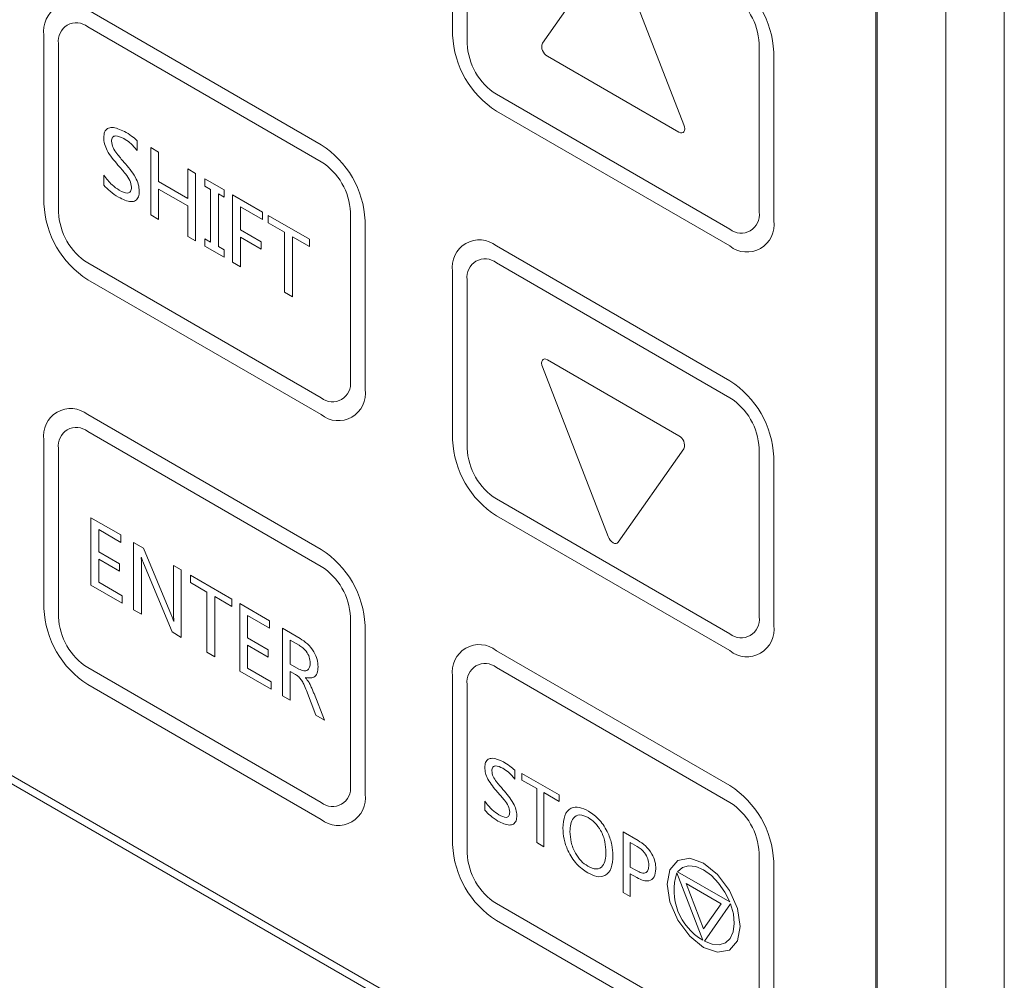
# Model space of a CAD drawing. Header units: millimetres. Extents: x -420 to 420, y -297 to 297.
# Tile 162 of 203: x 211 to 235, y 120 to 144. Entities that reach past the tile are written whole.
import ezdxf

# ---------------------------------------------------------------- set-up
doc = ezdxf.new("R2010")
doc.units = ezdxf.units.MM
doc.header["$MEASUREMENT"] = 0
doc.layers.add('layer 1', color=7, linetype='Continuous')

msp = doc.modelspace()

# ---------------------------------------------------------------- linework, layer by layer
at = {"layer": 'layer 1', "lineweight": 9}
for points in [[(233.7331, 30.4785), (233.7331, 30.4785), (233.7331, 165.2103), (233.7331, 165.2103)], [(235.1473, 164.802), (235.1473, 164.802), (235.1473, 30.8867), (235.1473, 30.8867)], [(232.0361, 115.6451), (232.0361, 115.6451), (232.0361, 161.3724), (232.0361, 161.3724)], [(232.0713, 115.4207), (232.0713, 115.4207), (232.0713, 161.3928), (232.0713, 161.3928)], [(221.7827, 147.2857), (221.7827, 147.2857), (221.7827, 143.203), (221.7827, 143.203)], [(222.1363, 147.0817), (222.1363, 147.0817), (222.1363, 142.9988), (222.1363, 142.9988)], [(225.5493, 145.2747), (225.5493, 145.2747), (223.9573, 143.0092), (223.9573, 143.0092)], [(227.3866, 141.0294), (227.3866, 141.0294), (225.7943, 145.1333), (225.7943, 145.1333)], [(229.561, 142.7954), (229.527, 143.5438), (229.1314, 144.2289), (228.5004, 144.6327)], [(229.2076, 142.9996), (229.1848, 143.4984), (228.921, 143.9552), (228.5004, 144.2243)], [(218.6008, 140.5488), (218.6008, 140.5488), (212.9437, 143.8146), (212.9437, 143.8146)], [(218.6008, 140.1406), (218.6008, 140.1406), (212.9437, 143.4062), (212.9437, 143.4062)], [(211.8831, 143.202), (211.8831, 143.202), (211.8831, 139.1194), (211.8831, 139.1194)], [(221.7827, 143.203), (221.8169, 142.4546), (222.2123, 141.7694), (222.8435, 141.3658)], [(212.2367, 142.998), (212.2367, 142.998), (212.2367, 138.9152), (212.2367, 138.9152)], [(222.1363, 142.9988), (222.1591, 142.5), (222.4227, 142.0432), (222.8435, 141.7742)], [(223.9573, 143.0092), (223.9161, 142.8882), (223.9677, 142.755), (224.0797, 142.6936)], [(229.2076, 138.9168), (229.2076, 138.9168), (229.2076, 142.9996), (229.2076, 142.9996)], [(224.0797, 142.6936), (224.0797, 142.6936), (227.2642, 140.8552), (227.2642, 140.8552)], [(229.561, 138.7127), (229.561, 138.7127), (229.561, 142.7954), (229.561, 142.7954)], [(222.8435, 141.7742), (222.8435, 141.7742), (228.5004, 138.5083), (228.5004, 138.5083)], [(222.8435, 141.3658), (222.8435, 141.3658), (228.5004, 138.1001), (228.5004, 138.1001)], [(214.1423, 140.648), (214.1423, 140.648), (214.1423, 140.409), (214.1423, 140.409)], [(214.4701, 140.4838), (214.4701, 140.4838), (214.6597, 140.3742), (214.6597, 140.3742)], [(214.4701, 138.8506), (214.4701, 138.8506), (214.4701, 140.4838), (214.4701, 140.4838)], [(219.6614, 138.7117), (219.6274, 139.4602), (219.2318, 140.1452), (218.6008, 140.5488)], [(214.6597, 140.3742), (214.6597, 140.3742), (214.6597, 139.6572), (214.6597, 139.6572)], [(219.3078, 138.9158), (219.2852, 139.4148), (219.0214, 139.8716), (218.6008, 140.1406)], [(213.3317, 139.5726), (213.3317, 139.5726), (213.3317, 139.8116), (213.3317, 139.8116)], [(215.367, 139.249), (215.367, 139.249), (215.367, 139.966), (215.367, 139.966)], [(215.367, 139.966), (215.367, 139.966), (215.5566, 139.8566), (215.5566, 139.8566)], [(215.5566, 139.8566), (215.5566, 139.8566), (215.5566, 138.2233), (215.5566, 138.2233)], [(214.6597, 139.6572), (214.6597, 139.6572), (215.367, 139.249), (215.367, 139.249)], [(215.7808, 139.5478), (215.7808, 139.5478), (215.7808, 139.7272), (215.7808, 139.7272)], [(215.7808, 139.7272), (215.7808, 139.7272), (216.2466, 139.4582), (216.2466, 139.4582)], [(215.9188, 139.4682), (215.9188, 139.4682), (215.7808, 139.5478), (215.7808, 139.5478)], [(214.6597, 139.478), (214.6597, 139.478), (214.6597, 138.7411), (214.6597, 138.7411)], [(215.367, 139.0698), (215.367, 139.0698), (214.6597, 139.478), (214.6597, 139.478)], [(215.9188, 138.1935), (215.9188, 138.1935), (215.9188, 139.4682), (215.9188, 139.4682)], [(216.1086, 139.3586), (216.1086, 139.3586), (216.1086, 138.0839), (216.1086, 138.0839)], [(216.2466, 139.279), (216.2466, 139.279), (216.1086, 139.3586), (216.1086, 139.3586)], [(216.2466, 139.4582), (216.2466, 139.4582), (216.2466, 139.279), (216.2466, 139.279)], [(216.4536, 137.7057), (216.4536, 137.7057), (216.4536, 139.3388), (216.4536, 139.3388)], [(216.4536, 139.3388), (216.4536, 139.3388), (217.1778, 138.9206), (217.1778, 138.9206)], [(211.8831, 139.1194), (211.9171, 138.3709), (212.3127, 137.6857), (212.9437, 137.2821)], [(215.367, 138.3329), (215.367, 138.3329), (215.367, 139.0698), (215.367, 139.0698)], [(212.2367, 138.9152), (212.2593, 138.4163), (212.5231, 137.9595), (212.9437, 137.6903)], [(214.6597, 138.7411), (214.6597, 138.7411), (214.4701, 138.8506), (214.4701, 138.8506)], [(216.6432, 139.05), (216.6432, 139.05), (216.6432, 138.4923), (216.6432, 138.4923)], [(217.1778, 138.7413), (217.1778, 138.7413), (216.6432, 139.05), (216.6432, 139.05)], [(217.1778, 138.9206), (217.1778, 138.9206), (217.1778, 138.7413), (217.1778, 138.7413)], [(217.3158, 138.6617), (217.3158, 138.6617), (217.3158, 138.841), (217.3158, 138.841)], [(217.3158, 138.841), (217.3158, 138.841), (218.3162, 138.2635), (218.3162, 138.2635)], [(219.3078, 134.8331), (219.3078, 134.8331), (219.3078, 138.9158), (219.3078, 138.9158)], [(217.7126, 138.4327), (217.7126, 138.4327), (217.3158, 138.6617), (217.3158, 138.6617)], [(219.6614, 134.6289), (219.6614, 134.6289), (219.6614, 138.7117), (219.6614, 138.7117)], [(216.6432, 138.4923), (216.6432, 138.4923), (217.1434, 138.2035), (217.1434, 138.2035)], [(217.7126, 136.9789), (217.7126, 136.9789), (217.7126, 138.4327), (217.7126, 138.4327)], [(215.5566, 138.2233), (215.5566, 138.2233), (215.367, 138.3329), (215.367, 138.3329)], [(215.7808, 138.2731), (215.7808, 138.2731), (215.9188, 138.1935), (215.9188, 138.1935)], [(215.7808, 138.0939), (215.7808, 138.0939), (215.7808, 138.2731), (215.7808, 138.2731)], [(216.6432, 138.3131), (216.6432, 138.3131), (216.6432, 137.5961), (216.6432, 137.5961)], [(217.1434, 138.0243), (217.1434, 138.0243), (216.6432, 138.3131), (216.6432, 138.3131)], [(217.1434, 138.2035), (217.1434, 138.2035), (217.1434, 138.0243), (217.1434, 138.0243)], [(217.9022, 138.3231), (217.9022, 138.3231), (217.9022, 136.8693), (217.9022, 136.8693)], [(218.3162, 138.0843), (218.3162, 138.0843), (217.9022, 138.3231), (217.9022, 138.3231)], [(218.3162, 138.2635), (218.3162, 138.2635), (218.3162, 138.0843), (218.3162, 138.0843)], [(228.5004, 134.8339), (228.5004, 134.8339), (222.8435, 138.0995), (222.8435, 138.0995)], [(216.2466, 137.8251), (216.2466, 137.8251), (215.7808, 138.0939), (215.7808, 138.0939)], [(216.1086, 138.0839), (216.1086, 138.0839), (216.2466, 138.0043), (216.2466, 138.0043)], [(216.2466, 138.0043), (216.2466, 138.0043), (216.2466, 137.8251), (216.2466, 137.8251)], [(212.9437, 137.6903), (212.9437, 137.6903), (218.6008, 134.4247), (218.6008, 134.4247)], [(216.6432, 137.5961), (216.6432, 137.5961), (216.4536, 137.7057), (216.4536, 137.7057)], [(228.5004, 134.4257), (228.5004, 134.4257), (222.8435, 137.6913), (222.8435, 137.6913)], [(221.7827, 137.4871), (221.7827, 137.4871), (221.7827, 133.4042), (221.7827, 133.4042)], [(212.9437, 137.2821), (212.9437, 137.2821), (218.6008, 134.0165), (218.6008, 134.0165)], [(222.1363, 137.2829), (222.1363, 137.2829), (222.1363, 133.2002), (222.1363, 133.2002)], [(217.9022, 136.8693), (217.9022, 136.8693), (217.7126, 136.9789), (217.7126, 136.9789)], [(191.7301, 136.4635), (191.7301, 136.4635), (229.9146, 114.4201), (229.9146, 114.4201)], [(191.5533, 136.3615), (191.5533, 136.3615), (229.95, 114.1957), (229.95, 114.1957)], [(227.2642, 133.5063), (227.2642, 133.5063), (224.0797, 135.3445), (224.0797, 135.3445)], [(223.9573, 135.1703), (223.9573, 135.1703), (225.5493, 131.0666), (225.5493, 131.0666)], [(229.561, 132.9968), (229.527, 133.7451), (229.1314, 134.4303), (228.5004, 134.8339)], [(229.2076, 133.2008), (229.1848, 133.6999), (228.921, 134.1565), (228.5004, 134.4257)], [(218.6008, 130.7502), (218.6008, 130.7502), (212.9437, 134.0159), (212.9437, 134.0159)], [(218.6008, 130.342), (218.6008, 130.342), (212.9437, 133.6077), (212.9437, 133.6077)], [(211.8831, 133.4034), (211.8831, 133.4034), (211.8831, 129.3206), (211.8831, 129.3206)], [(221.7827, 133.4042), (221.8169, 132.656), (222.2123, 131.9708), (222.8435, 131.5672)], [(227.3866, 133.1904), (227.4278, 133.3114), (227.3762, 133.4446), (227.2642, 133.5063)], [(212.2367, 133.1992), (212.2367, 133.1992), (212.2367, 129.1166), (212.2367, 129.1166)], [(222.1363, 133.2002), (222.1591, 132.7012), (222.4227, 132.2446), (222.8435, 131.9754)], [(225.7943, 130.9252), (225.7943, 130.9252), (227.3866, 133.1904), (227.3866, 133.1904)], [(229.2076, 129.1182), (229.2076, 129.1182), (229.2076, 133.2008), (229.2076, 133.2008)], [(229.561, 128.914), (229.561, 128.914), (229.561, 132.9968), (229.561, 132.9968)], [(222.8435, 131.9754), (222.8435, 131.9754), (228.5004, 128.7098), (228.5004, 128.7098)], [(213.0213, 131.5214), (213.0213, 131.5214), (213.7457, 131.1032), (213.7457, 131.1032)], [(213.0213, 129.8884), (213.0213, 129.8884), (213.0213, 131.5214), (213.0213, 131.5214)], [(222.8435, 131.5672), (222.8435, 131.5672), (228.5004, 128.3016), (228.5004, 128.3016)], [(213.2111, 131.2326), (213.2111, 131.2326), (213.2111, 130.695), (213.2111, 130.695)], [(213.7457, 130.924), (213.7457, 130.924), (213.2111, 131.2326), (213.2111, 131.2326)], [(213.7457, 131.1032), (213.7457, 131.1032), (213.7457, 130.924), (213.7457, 130.924)], [(214.0561, 130.924), (214.0561, 130.924), (214.2975, 130.7846), (214.2975, 130.7846)], [(214.0561, 129.291), (214.0561, 129.291), (214.0561, 130.924), (214.0561, 130.924)], [(214.2975, 130.7846), (214.2975, 130.7846), (214.9705, 129.1542), (214.9705, 129.1542)], [(219.6614, 128.913), (219.6274, 129.6614), (219.2318, 130.3466), (218.6008, 130.7502)], [(213.2111, 130.695), (213.2111, 130.695), (213.7113, 130.4062), (213.7113, 130.4062)], [(213.2111, 130.5156), (213.2111, 130.5156), (213.2111, 129.958), (213.2111, 129.958)], [(213.7113, 130.227), (213.7113, 130.227), (213.2111, 130.5156), (213.2111, 130.5156)], [(214.2459, 130.5556), (214.2459, 130.5556), (214.2401, 130.5588), (214.2401, 130.5588)], [(213.7113, 130.4062), (213.7113, 130.4062), (213.7113, 130.227), (213.7113, 130.227)], [(214.2459, 130.3272), (214.2459, 130.3272), (214.2459, 129.1814), (214.2459, 129.1814)], [(214.9867, 128.7538), (214.9867, 128.7538), (214.2931, 130.422), (214.2931, 130.422)], [(215.0219, 129.2494), (215.0219, 129.2494), (215.0219, 130.3664), (215.0219, 130.3664)], [(215.0219, 130.3664), (215.0219, 130.3664), (215.2117, 130.257), (215.2117, 130.257)], [(215.2117, 130.257), (215.2117, 130.257), (215.2117, 128.6238), (215.2117, 128.6238)], [(219.3078, 129.1172), (219.2852, 129.616), (219.0214, 130.0728), (218.6008, 130.342)], [(215.436, 129.9484), (215.436, 129.9484), (215.436, 130.1276), (215.436, 130.1276)], [(215.436, 130.1276), (215.436, 130.1276), (216.4362, 129.55), (216.4362, 129.55)], [(191.3059, 129.972), (191.3059, 129.972), (230.1974, 107.5204), (230.1974, 107.5204)], [(191.6595, 129.7678), (191.6595, 129.7678), (230.213, 107.5112), (230.213, 107.5112)], [(213.7803, 129.4502), (213.7803, 129.4502), (213.0213, 129.8884), (213.0213, 129.8884)], [(213.2111, 129.958), (213.2111, 129.958), (213.7803, 129.6294), (213.7803, 129.6294)], [(215.8326, 129.7194), (215.8326, 129.7194), (215.436, 129.9484), (215.436, 129.9484)], [(191.3059, 129.5636), (191.3059, 129.5636), (230.1974, 107.1119), (230.1974, 107.1119)], [(213.7803, 129.6294), (213.7803, 129.6294), (213.7803, 129.4502), (213.7803, 129.4502)], [(215.8326, 128.2654), (215.8326, 128.2654), (215.8326, 129.7194), (215.8326, 129.7194)], [(216.0224, 129.6098), (216.0224, 129.6098), (216.0224, 128.1559), (216.0224, 128.1559)], [(216.4362, 129.3708), (216.4362, 129.3708), (216.0224, 129.6098), (216.0224, 129.6098)], [(216.4362, 129.55), (216.4362, 129.55), (216.4362, 129.3708), (216.4362, 129.3708)], [(211.8831, 129.3206), (211.9171, 128.5722), (212.3127, 127.8871), (212.9437, 127.4835)], [(214.2459, 129.1814), (214.2459, 129.1814), (214.0561, 129.291), (214.0561, 129.291)], [(216.626, 129.4406), (216.626, 129.4406), (217.3504, 129.0224), (217.3504, 129.0224)], [(216.626, 127.8073), (216.626, 127.8073), (216.626, 129.4406), (216.626, 129.4406)], [(212.2367, 129.1166), (212.2593, 128.6176), (212.5231, 128.1607), (212.9437, 127.8917)], [(216.8156, 129.1518), (216.8156, 129.1518), (216.8156, 128.614), (216.8156, 128.614)], [(217.3504, 128.8432), (217.3504, 128.8432), (216.8156, 129.1518), (216.8156, 129.1518)], [(219.3078, 125.0343), (219.3078, 125.0343), (219.3078, 129.1172), (219.3078, 129.1172)], [(215.0273, 129.0092), (215.0273, 129.0092), (215.0311, 129.007), (215.0311, 129.007)], [(217.3504, 129.0224), (217.3504, 129.0224), (217.3504, 128.8432), (217.3504, 128.8432)], [(217.6608, 128.8432), (217.6608, 128.8432), (218.0874, 128.597), (218.0874, 128.597)], [(217.6608, 127.2101), (217.6608, 127.2101), (217.6608, 128.8432), (217.6608, 128.8432)], [(219.6614, 124.8303), (219.6614, 124.8303), (219.6614, 128.913), (219.6614, 128.913)], [(215.2117, 128.6238), (215.2117, 128.6238), (214.9867, 128.7538), (214.9867, 128.7538)], [(216.8156, 128.614), (216.8156, 128.614), (217.3158, 128.3254), (217.3158, 128.3254)], [(216.8156, 128.4348), (216.8156, 128.4348), (216.8156, 127.8771), (216.8156, 127.8771)], [(217.3158, 128.1461), (217.3158, 128.1461), (216.8156, 128.4348), (216.8156, 128.4348)], [(217.3158, 128.3254), (217.3158, 128.3254), (217.3158, 128.1461), (217.3158, 128.1461)], [(217.8504, 128.5544), (217.8504, 128.5544), (217.8504, 127.9767), (217.8504, 127.9767)], [(218.0626, 128.432), (218.0626, 128.432), (217.8504, 128.5544), (217.8504, 128.5544)], [(216.0224, 128.1559), (216.0224, 128.1559), (215.8326, 128.2654), (215.8326, 128.2654)], [(228.5004, 125.0353), (228.5004, 125.0353), (222.8435, 128.301), (222.8435, 128.301)], [(212.9437, 127.8917), (212.9437, 127.8917), (218.6008, 124.6261), (218.6008, 124.6261)], [(216.8156, 127.8771), (216.8156, 127.8771), (217.3848, 127.5485), (217.3848, 127.5485)], [(217.8504, 127.9767), (217.8504, 127.9767), (218.0598, 127.8559), (218.0598, 127.8559)], [(228.5004, 124.6269), (228.5004, 124.6269), (222.8435, 127.8927), (222.8435, 127.8927)], [(217.3848, 127.3693), (217.3848, 127.3693), (216.626, 127.8073), (216.626, 127.8073)], [(217.8504, 127.7975), (217.8504, 127.7975), (217.8504, 127.1005), (217.8504, 127.1005)], [(217.979, 127.7233), (217.979, 127.7233), (217.8504, 127.7975), (217.8504, 127.7975)], [(218.2164, 127.6529), (218.2164, 127.6529), (218.2164, 127.6475), (218.2164, 127.6475)], [(221.7827, 127.6883), (221.7827, 127.6883), (221.7827, 123.6057), (221.7827, 123.6057)], [(212.9437, 127.4835), (212.9437, 127.4835), (218.6008, 124.2177), (218.6008, 124.2177)], [(217.3848, 127.5485), (217.3848, 127.5485), (217.3848, 127.3693), (217.3848, 127.3693)], [(222.1363, 127.4843), (222.1363, 127.4843), (222.1363, 123.4015), (222.1363, 123.4015)], [(217.8504, 127.1005), (217.8504, 127.1005), (217.6608, 127.2101), (217.6608, 127.2101)], [(218.4714, 126.7421), (218.4714, 126.7421), (218.2418, 127.3343), (218.2418, 127.3343)], [(218.4264, 127.2623), (218.4264, 127.2623), (218.6784, 126.6225), (218.6784, 126.6225)], [(218.6784, 126.6225), (218.6784, 126.6225), (218.4714, 126.7421), (218.4714, 126.7421)], [(223.2919, 125.4067), (223.2919, 125.4067), (223.2919, 125.1915), (223.2919, 125.1915)], [(223.4625, 125.1693), (223.4625, 125.1693), (223.4625, 125.3305), (223.4625, 125.3305)], [(223.4625, 125.3305), (223.4625, 125.3305), (224.3629, 124.8109), (224.3629, 124.8109)], [(223.8195, 124.9631), (223.8195, 124.9631), (223.4625, 125.1693), (223.4625, 125.1693)], [(229.561, 123.1981), (229.527, 123.9465), (229.1314, 124.6315), (228.5004, 125.0353)], [(223.8195, 123.6547), (223.8195, 123.6547), (223.8195, 124.9631), (223.8195, 124.9631)], [(223.9903, 124.8645), (223.9903, 124.8645), (223.9903, 123.5561), (223.9903, 123.5561)], [(224.3629, 124.6495), (224.3629, 124.6495), (223.9903, 124.8645), (223.9903, 124.8645)], [(224.3629, 124.8109), (224.3629, 124.8109), (224.3629, 124.6495), (224.3629, 124.6495)], [(222.5623, 124.4387), (222.5623, 124.4387), (222.5623, 124.6539), (222.5623, 124.6539)], [(229.2076, 123.4023), (229.1848, 123.9011), (228.921, 124.3579), (228.5004, 124.6269)], [(225.9152, 123.9147), (225.9152, 123.9147), (226.275, 123.7069), (226.275, 123.7069)], [(225.9152, 122.4448), (225.9152, 122.4448), (225.9152, 123.9147), (225.9152, 123.9147)], [(221.7827, 123.6057), (221.8169, 122.8572), (222.2123, 122.1722), (222.8435, 121.7684)], [(223.9903, 123.5561), (223.9903, 123.5561), (223.8195, 123.6547), (223.8195, 123.6547)], [(226.0858, 123.6549), (226.0858, 123.6549), (226.0858, 123.0633), (226.0858, 123.0633)], [(226.2506, 123.5599), (226.2506, 123.5599), (226.0858, 123.6549), (226.0858, 123.6549)], [(222.1363, 123.4015), (222.1591, 122.9026), (222.4227, 122.4458), (222.8435, 122.1768)], [(229.2076, 119.3194), (229.2076, 119.3194), (229.2076, 123.4023), (229.2076, 123.4023)], [(229.561, 119.1154), (229.561, 119.1154), (229.561, 123.1981), (229.561, 123.1981)], [(226.0858, 123.0633), (226.0858, 123.0633), (226.235, 122.9772), (226.235, 122.9772)], [(226.0858, 122.902), (226.0858, 122.902), (226.0858, 122.3464), (226.0858, 122.3464)], [(226.2484, 122.8082), (226.2484, 122.8082), (226.0858, 122.902), (226.0858, 122.902)], [(227.2116, 122.9222), (227.0134, 122.2972), (227.2768, 121.6182), (227.8446, 121.2904)], [(227.8446, 121.2904), (227.8446, 121.2904), (227.2116, 122.9222), (227.2116, 122.9222)], [(227.2308, 122.9498), (227.2308, 122.9498), (228.4972, 122.2188), (228.4972, 122.2188)], [(227.4372, 122.6674), (227.4372, 122.6674), (227.864, 121.5672), (227.864, 121.5672)], [(228.2908, 122.1746), (228.2908, 122.1746), (227.4372, 122.6674), (227.4372, 122.6674)], [(226.0858, 122.3464), (226.0858, 122.3464), (225.9152, 122.4448), (225.9152, 122.4448)], [(222.8435, 122.1768), (222.8435, 122.1768), (228.5004, 118.911), (228.5004, 118.911)], [(227.864, 121.5672), (227.864, 121.5672), (228.2908, 122.1746), (228.2908, 122.1746)], [(228.5164, 122.169), (228.5164, 122.169), (227.8834, 121.2682), (227.8834, 121.2682)], [(222.8435, 121.7684), (222.8435, 121.7684), (228.5004, 118.5028), (228.5004, 118.5028)]]:
    msp.add_open_spline(points, degree=3, dxfattribs=at)
for points, knots in [([(212.9437, 143.8146), (212.7329, 143.9864), (212.4377, 144.0102), (212.2021, 143.8742), (212.2021, 143.8742), (211.9665, 143.7382), (211.8395, 143.4706), (211.8831, 143.202)], [0, 0, 0, 0, 0.3333333, 0.3333333, 0.3333333, 0.3333333, 1, 1, 1, 1]), ([(212.9437, 143.4062), (212.8031, 143.521), (212.6063, 143.5368), (212.4493, 143.446), (212.4493, 143.446), (212.2923, 143.3554), (212.2075, 143.177), (212.2367, 142.998)], [0, 0, 0, 0, 0.3333333, 0.3333333, 0.3333333, 0.3333333, 1, 1, 1, 1]), ([(213.3317, 140.7226), (213.3357, 140.7712), (213.3397, 140.8196), (213.3547, 140.8578), (213.3547, 140.8578), (213.3695, 140.896), (213.3955, 140.9238), (213.4265, 140.942), (213.4265, 140.942), (213.4577, 140.9602), (213.4941, 140.9686), (213.5329, 140.9686), (213.5329, 140.9686), (213.6237, 140.9682), (213.7279, 140.9202), (213.8319, 140.872)], [0, 0, 0, 0, 0.2, 0.2, 0.2, 0.2, 0.4, 0.4, 0.4, 0.4, 0.6, 0.6, 0.6, 0.6, 1, 1, 1, 1]), ([(227.2642, 140.8552), (227.2642, 140.8552), (227.3008, 140.8396), (227.3008, 140.8396), (227.3008, 140.8396), (227.3008, 140.8396), (227.3348, 140.8362), (227.3348, 140.8362), (227.3348, 140.8362), (227.3348, 140.8362), (227.3642, 140.8454), (227.3642, 140.8454), (227.3642, 140.8454), (227.3642, 140.8454), (227.3866, 140.8662), (227.3866, 140.8662), (227.3866, 140.8662), (227.3866, 140.8662), (227.4008, 140.8974), (227.4008, 140.8974), (227.4008, 140.8974), (227.4008, 140.8974), (227.4056, 140.9368), (227.4056, 140.9368), (227.4056, 140.9368), (227.4056, 140.9368), (227.4008, 140.982), (227.4008, 140.982), (227.4008, 140.982), (227.4008, 140.982), (227.3866, 141.0294), (227.3866, 141.0294)], [0, 0, 0, 0, 0.1111111, 0.1111111, 0.1111111, 0.1111111, 0.2222222, 0.2222222, 0.2222222, 0.2222222, 0.3333333, 0.3333333, 0.3333333, 0.3333333, 0.4444444, 0.4444444, 0.4444444, 0.4444444, 0.5555556, 0.5555556, 0.5555556, 0.5555556, 0.6666667, 0.6666667, 0.6666667, 0.6666667, 0.7777778, 0.7777778, 0.7777778, 0.7777778, 1, 1, 1, 1]), ([(213.6775, 140.0598), (213.5815, 140.17), (213.4857, 140.2804), (213.4163, 140.4116), (213.4163, 140.4116), (213.3893, 140.4632), (213.3661, 140.5178), (213.3527, 140.5702), (213.3527, 140.5702), (213.3393, 140.6226), (213.3355, 140.6726), (213.3317, 140.7226)], [0, 0, 0, 0, 0.25, 0.25, 0.25, 0.25, 0.5, 0.5, 0.5, 0.5, 1, 1, 1, 1]), ([(213.8169, 140.7016), (213.7489, 140.7342), (213.6807, 140.7668), (213.6223, 140.764), (213.6223, 140.764), (213.5929, 140.7626), (213.5659, 140.7522), (213.5477, 140.7302), (213.5477, 140.7302), (213.5385, 140.7192), (213.5317, 140.705), (213.5277, 140.6886), (213.5277, 140.6886), (213.5237, 140.6722), (213.5225, 140.6534), (213.5215, 140.6346)], [0, 0, 0, 0, 0.2, 0.2, 0.2, 0.2, 0.4, 0.4, 0.4, 0.4, 0.6, 0.6, 0.6, 0.6, 1, 1, 1, 1]), ([(213.8319, 140.872), (213.8909, 140.8378), (213.9499, 140.8036), (214.0077, 140.7604), (214.0077, 140.7604), (214.0531, 140.7266), (214.0977, 140.6874), (214.1423, 140.648)], [0, 0, 0, 0, 0.3333333, 0.3333333, 0.3333333, 0.3333333, 1, 1, 1, 1]), ([(213.5215, 140.6346), (213.5285, 140.5824), (213.5353, 140.5302), (213.5569, 140.4802), (213.5569, 140.4802), (213.5787, 140.4296), (213.6153, 140.3812), (213.6517, 140.3352), (213.6517, 140.3352), (213.7089, 140.2626), (213.7655, 140.1962), (213.8219, 140.1298)], [0, 0, 0, 0, 0.25, 0.25, 0.25, 0.25, 0.5, 0.5, 0.5, 0.5, 1, 1, 1, 1]), ([(214.1423, 140.409), (214.0853, 140.477), (214.0281, 140.5452), (213.9669, 140.5974), (213.9669, 140.5974), (213.9185, 140.6386), (213.8677, 140.6702), (213.8169, 140.7016)], [0, 0, 0, 0, 0.3333333, 0.3333333, 0.3333333, 0.3333333, 1, 1, 1, 1]), ([(214.0045, 139.5224), (213.9947, 139.5784), (213.9849, 139.6344), (213.9613, 139.688), (213.9613, 139.688), (213.9373, 139.7422), (213.8991, 139.7938), (213.8607, 139.8426), (213.8607, 139.8426), (213.7999, 139.9198), (213.7387, 139.9898), (213.6775, 140.0598)], [0, 0, 0, 0, 0.25, 0.25, 0.25, 0.25, 0.5, 0.5, 0.5, 0.5, 1, 1, 1, 1]), ([(213.8219, 140.1298), (213.9223, 140.0136), (214.0227, 139.8974), (214.0983, 139.7596), (214.0983, 139.7596), (214.1281, 139.7054), (214.1539, 139.648), (214.1693, 139.5926), (214.1693, 139.5926), (214.1845, 139.5374), (214.1893, 139.4842), (214.1941, 139.431)], [0, 0, 0, 0, 0.25, 0.25, 0.25, 0.25, 0.5, 0.5, 0.5, 0.5, 1, 1, 1, 1]), ([(213.3317, 139.8116), (213.3971, 139.7286), (213.4625, 139.6456), (213.5335, 139.5808), (213.5335, 139.5808), (213.5895, 139.5296), (213.6491, 139.4896), (213.7087, 139.4494)], [0, 0, 0, 0, 0.3333333, 0.3333333, 0.3333333, 0.3333333, 1, 1, 1, 1]), ([(213.6877, 139.2824), (213.6191, 139.3264), (213.5503, 139.3704), (213.4841, 139.4262), (213.4841, 139.4262), (213.4323, 139.4702), (213.3821, 139.5214), (213.3317, 139.5726)], [0, 0, 0, 0, 0.3333333, 0.3333333, 0.3333333, 0.3333333, 1, 1, 1, 1]), ([(214.1941, 139.431), (214.1907, 139.3812), (214.1875, 139.3312), (214.1735, 139.2908), (214.1735, 139.2908), (214.1595, 139.2504), (214.1349, 139.2196), (214.1039, 139.2), (214.1039, 139.2), (214.0727, 139.1806), (214.0351, 139.1726), (213.9951, 139.1738), (213.9951, 139.1738), (213.9013, 139.1766), (213.7945, 139.2294), (213.6877, 139.2824)], [0, 0, 0, 0, 0.2, 0.2, 0.2, 0.2, 0.4, 0.4, 0.4, 0.4, 0.6, 0.6, 0.6, 0.6, 1, 1, 1, 1]), ([(213.7087, 139.4494), (213.7795, 139.4128), (213.8501, 139.376), (213.9095, 139.3794), (213.9095, 139.3794), (213.9245, 139.3802), (213.9387, 139.3838), (213.9511, 139.3904), (213.9511, 139.3904), (213.9637, 139.397), (213.9745, 139.407), (213.9821, 139.42), (213.9821, 139.42), (213.9975, 139.446), (214.0009, 139.4842), (214.0045, 139.5224)], [0, 0, 0, 0, 0.2, 0.2, 0.2, 0.2, 0.4, 0.4, 0.4, 0.4, 0.6, 0.6, 0.6, 0.6, 1, 1, 1, 1]), ([(228.5004, 138.5083), (228.641, 138.3937), (228.8378, 138.3779), (228.9948, 138.4685), (228.9948, 138.4685), (229.1518, 138.5593), (229.2366, 138.7377), (229.2076, 138.9168)], [0, 0, 0, 0, 0.3333333, 0.3333333, 0.3333333, 0.3333333, 1, 1, 1, 1]), ([(228.5004, 138.1001), (228.7112, 137.9281), (229.0064, 137.9043), (229.242, 138.0405), (229.242, 138.0405), (229.4776, 138.1765), (229.6046, 138.4441), (229.561, 138.7127)], [0, 0, 0, 0, 0.3333333, 0.3333333, 0.3333333, 0.3333333, 1, 1, 1, 1]), ([(222.8435, 138.0995), (222.6327, 138.2715), (222.3375, 138.2953), (222.1019, 138.1593), (222.1019, 138.1593), (221.8661, 138.0231), (221.7393, 137.7557), (221.7827, 137.4871)], [0, 0, 0, 0, 0.3333333, 0.3333333, 0.3333333, 0.3333333, 1, 1, 1, 1]), ([(222.8435, 137.6913), (222.7029, 137.8059), (222.5061, 137.8217), (222.3491, 137.7311), (222.3491, 137.7311), (222.1919, 137.6403), (222.1073, 137.4621), (222.1363, 137.2829)], [0, 0, 0, 0, 0.3333333, 0.3333333, 0.3333333, 0.3333333, 1, 1, 1, 1]), ([(224.0797, 135.3445), (224.0797, 135.3445), (224.0431, 135.3601), (224.0431, 135.3601), (224.0431, 135.3601), (224.0431, 135.3601), (224.0089, 135.3635), (224.0089, 135.3635), (224.0089, 135.3635), (224.0089, 135.3635), (223.9797, 135.3545), (223.9797, 135.3545), (223.9797, 135.3545), (223.9797, 135.3545), (223.9573, 135.3335), (223.9573, 135.3335), (223.9573, 135.3335), (223.9573, 135.3335), (223.9431, 135.3023), (223.9431, 135.3023), (223.9431, 135.3023), (223.9431, 135.3023), (223.9383, 135.2629), (223.9383, 135.2629), (223.9383, 135.2629), (223.9383, 135.2629), (223.9431, 135.2179), (223.9431, 135.2179), (223.9431, 135.2179), (223.9431, 135.2179), (223.9573, 135.1703), (223.9573, 135.1703)], [0, 0, 0, 0, 0.1111111, 0.1111111, 0.1111111, 0.1111111, 0.2222222, 0.2222222, 0.2222222, 0.2222222, 0.3333333, 0.3333333, 0.3333333, 0.3333333, 0.4444444, 0.4444444, 0.4444444, 0.4444444, 0.5555556, 0.5555556, 0.5555556, 0.5555556, 0.6666667, 0.6666667, 0.6666667, 0.6666667, 0.7777778, 0.7777778, 0.7777778, 0.7777778, 1, 1, 1, 1]), ([(218.6008, 134.4247), (218.7412, 134.3101), (218.938, 134.2943), (219.0952, 134.3849), (219.0952, 134.3849), (219.2522, 134.4757), (219.3368, 134.6541), (219.3078, 134.8331)], [0, 0, 0, 0, 0.3333333, 0.3333333, 0.3333333, 0.3333333, 1, 1, 1, 1]), ([(218.6008, 134.0165), (218.8116, 133.8445), (219.1068, 133.8207), (219.3424, 133.9569), (219.3424, 133.9569), (219.578, 134.0929), (219.705, 134.3605), (219.6614, 134.6289)], [0, 0, 0, 0, 0.3333333, 0.3333333, 0.3333333, 0.3333333, 1, 1, 1, 1]), ([(212.9437, 134.0159), (212.7329, 134.1879), (212.4377, 134.2117), (212.2021, 134.0755), (212.2021, 134.0755), (211.9665, 133.9395), (211.8395, 133.6719), (211.8831, 133.4034)], [0, 0, 0, 0, 0.3333333, 0.3333333, 0.3333333, 0.3333333, 1, 1, 1, 1]), ([(212.9437, 133.6077), (212.8031, 133.7223), (212.6063, 133.7381), (212.4493, 133.6475), (212.4493, 133.6475), (212.2923, 133.5567), (212.2075, 133.3782), (212.2367, 133.1992)], [0, 0, 0, 0, 0.3333333, 0.3333333, 0.3333333, 0.3333333, 1, 1, 1, 1]), ([(225.5493, 131.0666), (225.5493, 131.0666), (225.5719, 131.0198), (225.5719, 131.0198), (225.5719, 131.0198), (225.5719, 131.0198), (225.6011, 130.9768), (225.6011, 130.9768), (225.6011, 130.9768), (225.6011, 130.9768), (225.6353, 130.9408), (225.6353, 130.9408), (225.6353, 130.9408), (225.6353, 130.9408), (225.6719, 130.9142), (225.6719, 130.9142), (225.6719, 130.9142), (225.6719, 130.9142), (225.7085, 130.8986), (225.7085, 130.8986), (225.7085, 130.8986), (225.7085, 130.8986), (225.7425, 130.8952), (225.7425, 130.8952), (225.7425, 130.8952), (225.7425, 130.8952), (225.7719, 130.9042), (225.7719, 130.9042), (225.7719, 130.9042), (225.7719, 130.9042), (225.7943, 130.9252), (225.7943, 130.9252)], [0, 0, 0, 0, 0.1111111, 0.1111111, 0.1111111, 0.1111111, 0.2222222, 0.2222222, 0.2222222, 0.2222222, 0.3333333, 0.3333333, 0.3333333, 0.3333333, 0.4444444, 0.4444444, 0.4444444, 0.4444444, 0.5555556, 0.5555556, 0.5555556, 0.5555556, 0.6666667, 0.6666667, 0.6666667, 0.6666667, 0.7777778, 0.7777778, 0.7777778, 0.7777778, 1, 1, 1, 1]), ([(214.2401, 130.5588), (214.2423, 130.515), (214.2443, 130.4712), (214.2453, 130.4282), (214.2453, 130.4282), (214.2459, 130.3942), (214.2459, 130.3608), (214.2459, 130.3272)], [0, 0, 0, 0, 0.3333333, 0.3333333, 0.3333333, 0.3333333, 1, 1, 1, 1]), ([(214.2931, 130.422), (214.2831, 130.447), (214.2731, 130.4718), (214.2645, 130.4968), (214.2645, 130.4968), (214.2577, 130.5164), (214.2517, 130.536), (214.2459, 130.5556)], [0, 0, 0, 0, 0.3333333, 0.3333333, 0.3333333, 0.3333333, 1, 1, 1, 1]), ([(214.9705, 129.1542), (214.9817, 129.1272), (214.9931, 129.1002), (215.0035, 129.073), (215.0035, 129.073), (215.0119, 129.0518), (215.0195, 129.0304), (215.0273, 129.0092)], [0, 0, 0, 0, 0.3333333, 0.3333333, 0.3333333, 0.3333333, 1, 1, 1, 1]), ([(215.0311, 129.007), (215.0279, 129.053), (215.0245, 129.0992), (215.0231, 129.1442), (215.0231, 129.1442), (215.0219, 129.1796), (215.0219, 129.2146), (215.0219, 129.2494)], [0, 0, 0, 0, 0.3333333, 0.3333333, 0.3333333, 0.3333333, 1, 1, 1, 1]), ([(228.5004, 128.7098), (228.641, 128.5952), (228.8378, 128.5794), (228.9948, 128.67), (228.9948, 128.67), (229.1518, 128.7608), (229.2366, 128.939), (229.2076, 129.1182)], [0, 0, 0, 0, 0.3333333, 0.3333333, 0.3333333, 0.3333333, 1, 1, 1, 1]), ([(228.5004, 128.3016), (228.7112, 128.1295), (229.0064, 128.1057), (229.242, 128.2417), (229.242, 128.2417), (229.4776, 128.378), (229.6046, 128.6454), (229.561, 128.914)], [0, 0, 0, 0, 0.3333333, 0.3333333, 0.3333333, 0.3333333, 1, 1, 1, 1]), ([(218.0874, 128.597), (218.1484, 128.5578), (218.2092, 128.5186), (218.2676, 128.4654), (218.2676, 128.4654), (218.3254, 128.4124), (218.3806, 128.3454), (218.4242, 128.2708), (218.4242, 128.2708), (218.4584, 128.2121), (218.4854, 128.1487), (218.5008, 128.0883), (218.5008, 128.0883), (218.5162, 128.0277), (218.5196, 127.9703), (218.523, 127.9127)], [0, 0, 0, 0, 0.2, 0.2, 0.2, 0.2, 0.4, 0.4, 0.4, 0.4, 0.6, 0.6, 0.6, 0.6, 1, 1, 1, 1]), ([(218.3334, 128.0043), (218.33, 128.0507), (218.3264, 128.0971), (218.3108, 128.1455), (218.3108, 128.1455), (218.295, 128.1935), (218.2674, 128.2436), (218.235, 128.2856), (218.235, 128.2856), (218.2094, 128.319), (218.181, 128.3474), (218.1518, 128.3708), (218.1518, 128.3708), (218.1224, 128.3944), (218.0926, 128.4132), (218.0626, 128.432)], [0, 0, 0, 0, 0.2, 0.2, 0.2, 0.2, 0.4, 0.4, 0.4, 0.4, 0.6, 0.6, 0.6, 0.6, 1, 1, 1, 1]), ([(222.8435, 128.301), (222.6327, 128.473), (222.3375, 128.4966), (222.1019, 128.3606), (222.1019, 128.3606), (221.8661, 128.2245), (221.7393, 127.9569), (221.7827, 127.6883)], [0, 0, 0, 0, 0.3333333, 0.3333333, 0.3333333, 0.3333333, 1, 1, 1, 1]), ([(218.0598, 127.8559), (218.1, 127.8367), (218.1404, 127.8175), (218.1772, 127.8125), (218.1772, 127.8125), (218.214, 127.8075), (218.2476, 127.8167), (218.2738, 127.8369), (218.2738, 127.8369), (218.2944, 127.8529), (218.3104, 127.8759), (218.3196, 127.9049), (218.3196, 127.9049), (218.3288, 127.9339), (218.3312, 127.9691), (218.3334, 128.0043)], [0, 0, 0, 0, 0.2, 0.2, 0.2, 0.2, 0.4, 0.4, 0.4, 0.4, 0.6, 0.6, 0.6, 0.6, 1, 1, 1, 1]), ([(218.523, 127.9127), (218.5194, 127.8577), (218.5156, 127.8027), (218.4996, 127.7579), (218.4996, 127.7579), (218.4836, 127.7135), (218.4554, 127.6795), (218.4198, 127.6613), (218.4198, 127.6613), (218.3642, 127.6325), (218.2902, 127.6427), (218.2164, 127.6529)], [0, 0, 0, 0, 0.25, 0.25, 0.25, 0.25, 0.5, 0.5, 0.5, 0.5, 1, 1, 1, 1]), ([(222.8435, 127.8927), (222.7029, 128.0073), (222.5061, 128.0231), (222.3491, 127.9323), (222.3491, 127.9323), (222.1919, 127.8417), (222.1073, 127.6633), (222.1363, 127.4843)], [0, 0, 0, 0, 0.3333333, 0.3333333, 0.3333333, 0.3333333, 1, 1, 1, 1]), ([(218.2418, 127.3343), (218.221, 127.3857), (218.2002, 127.4371), (218.176, 127.4879), (218.176, 127.4879), (218.1604, 127.5207), (218.1432, 127.5531), (218.123, 127.5837), (218.123, 127.5837), (218.103, 127.6141), (218.08, 127.6429), (218.0554, 127.6657), (218.0554, 127.6657), (218.031, 127.6887), (218.005, 127.7061), (217.979, 127.7233)], [0, 0, 0, 0, 0.2, 0.2, 0.2, 0.2, 0.4, 0.4, 0.4, 0.4, 0.6, 0.6, 0.6, 0.6, 1, 1, 1, 1]), ([(218.2164, 127.6475), (218.248, 127.6091), (218.2794, 127.5705), (218.3054, 127.5277), (218.3054, 127.5277), (218.3222, 127.4999), (218.3364, 127.4701), (218.3502, 127.4405), (218.3502, 127.4405), (218.364, 127.4109), (218.377, 127.3813), (218.3896, 127.3517), (218.3896, 127.3517), (218.4022, 127.3219), (218.4142, 127.2921), (218.4264, 127.2623)], [0, 0, 0, 0, 0.2, 0.2, 0.2, 0.2, 0.4, 0.4, 0.4, 0.4, 0.6, 0.6, 0.6, 0.6, 1, 1, 1, 1]), ([(222.5623, 125.4739), (222.5659, 125.5175), (222.5695, 125.5611), (222.5829, 125.5955), (222.5829, 125.5955), (222.5963, 125.6297), (222.6197, 125.6549), (222.6477, 125.6711), (222.6477, 125.6711), (222.6757, 125.6875), (222.7083, 125.6953), (222.7433, 125.6951), (222.7433, 125.6951), (222.8251, 125.6947), (222.9187, 125.6515), (223.0125, 125.6083)], [0, 0, 0, 0, 0.2, 0.2, 0.2, 0.2, 0.4, 0.4, 0.4, 0.4, 0.6, 0.6, 0.6, 0.6, 1, 1, 1, 1]), ([(222.8735, 124.8771), (222.7871, 124.9765), (222.7007, 125.0759), (222.6385, 125.1939), (222.6385, 125.1939), (222.6139, 125.2403), (222.5933, 125.2895), (222.5811, 125.3367), (222.5811, 125.3367), (222.5691, 125.3839), (222.5657, 125.4289), (222.5623, 125.4739)], [0, 0, 0, 0, 0.25, 0.25, 0.25, 0.25, 0.5, 0.5, 0.5, 0.5, 1, 1, 1, 1]), ([(222.9989, 125.4549), (222.9377, 125.4841), (222.8765, 125.5135), (222.8237, 125.5109), (222.8237, 125.5109), (222.7973, 125.5097), (222.7731, 125.5005), (222.7567, 125.4807), (222.7567, 125.4807), (222.7485, 125.4707), (222.7423, 125.4581), (222.7387, 125.4433), (222.7387, 125.4433), (222.7351, 125.4285), (222.7341, 125.4115), (222.7331, 125.3945)], [0, 0, 0, 0, 0.2, 0.2, 0.2, 0.2, 0.4, 0.4, 0.4, 0.4, 0.6, 0.6, 0.6, 0.6, 1, 1, 1, 1]), ([(223.0125, 125.6083), (223.0655, 125.5775), (223.1185, 125.5467), (223.1707, 125.5079), (223.1707, 125.5079), (223.2115, 125.4775), (223.2517, 125.4421), (223.2919, 125.4067)], [0, 0, 0, 0, 0.3333333, 0.3333333, 0.3333333, 0.3333333, 1, 1, 1, 1]), ([(222.7331, 125.3945), (222.7393, 125.3475), (222.7455, 125.3005), (222.7649, 125.2555), (222.7649, 125.2555), (222.7845, 125.2099), (222.8175, 125.1665), (222.8501, 125.1251), (222.8501, 125.1251), (222.9019, 125.0599), (222.9527, 125.0001), (223.0035, 124.9403)], [0, 0, 0, 0, 0.25, 0.25, 0.25, 0.25, 0.5, 0.5, 0.5, 0.5, 1, 1, 1, 1]), ([(223.2919, 125.1915), (223.2405, 125.2529), (223.1889, 125.3141), (223.1339, 125.3611), (223.1339, 125.3611), (223.0903, 125.3983), (223.0447, 125.4265), (222.9989, 125.4549)], [0, 0, 0, 0, 0.3333333, 0.3333333, 0.3333333, 0.3333333, 1, 1, 1, 1]), ([(218.6008, 124.6261), (218.7412, 124.5113), (218.938, 124.4955), (219.0952, 124.5863), (219.0952, 124.5863), (219.2522, 124.6769), (219.3368, 124.8553), (219.3078, 125.0343)], [0, 0, 0, 0, 0.3333333, 0.3333333, 0.3333333, 0.3333333, 1, 1, 1, 1]), ([(218.6008, 124.2177), (218.8116, 124.0459), (219.1068, 124.0221), (219.3424, 124.1581), (219.3424, 124.1581), (219.578, 124.2941), (219.705, 124.5617), (219.6614, 124.8303)], [0, 0, 0, 0, 0.3333333, 0.3333333, 0.3333333, 0.3333333, 1, 1, 1, 1]), ([(223.1677, 124.3937), (223.1589, 124.4441), (223.1501, 124.4945), (223.1289, 124.5425), (223.1289, 124.5425), (223.1073, 124.5913), (223.0729, 124.6379), (223.0383, 124.6819), (223.0383, 124.6819), (222.9835, 124.7513), (222.9285, 124.8143), (222.8735, 124.8771)], [0, 0, 0, 0, 0.25, 0.25, 0.25, 0.25, 0.5, 0.5, 0.5, 0.5, 1, 1, 1, 1]), ([(223.0035, 124.9403), (223.0937, 124.8357), (223.1841, 124.7311), (223.2521, 124.6071), (223.2521, 124.6071), (223.2789, 124.5583), (223.3023, 124.5067), (223.3161, 124.4569), (223.3161, 124.4569), (223.3299, 124.4071), (223.3341, 124.3593), (223.3385, 124.3113)], [0, 0, 0, 0, 0.25, 0.25, 0.25, 0.25, 0.5, 0.5, 0.5, 0.5, 1, 1, 1, 1]), ([(222.5623, 124.6539), (222.6211, 124.5791), (222.6799, 124.5045), (222.7439, 124.4461), (222.7439, 124.4461), (222.7943, 124.4001), (222.8479, 124.3639), (222.9017, 124.3279)], [0, 0, 0, 0, 0.3333333, 0.3333333, 0.3333333, 0.3333333, 1, 1, 1, 1]), ([(224.4559, 124.0047), (224.4629, 124.1123), (224.4697, 124.2199), (224.5009, 124.3059), (224.5009, 124.3059), (224.5319, 124.3917), (224.5867, 124.4563), (224.6585, 124.4897), (224.6585, 124.4897), (224.7149, 124.5159), (224.7819, 124.5227), (224.8531, 124.5075), (224.8531, 124.5075), (224.9245, 124.4921), (225.0003, 124.4545), (225.0761, 124.4169)], [0, 0, 0, 0, 0.2, 0.2, 0.2, 0.2, 0.4, 0.4, 0.4, 0.4, 0.6, 0.6, 0.6, 0.6, 1, 1, 1, 1]), ([(222.8827, 124.1775), (222.8209, 124.2171), (222.7589, 124.2567), (222.6995, 124.3071), (222.6995, 124.3071), (222.6527, 124.3465), (222.6075, 124.3927), (222.5623, 124.4387)], [0, 0, 0, 0, 0.3333333, 0.3333333, 0.3333333, 0.3333333, 1, 1, 1, 1]), ([(223.3385, 124.3113), (223.3355, 124.2665), (223.3325, 124.2215), (223.3199, 124.1851), (223.3199, 124.1851), (223.3073, 124.1489), (223.2851, 124.1211), (223.2573, 124.1035), (223.2573, 124.1035), (223.2291, 124.0859), (223.1953, 124.0789), (223.1593, 124.0799), (223.1593, 124.0799), (223.0749, 124.0823), (222.9787, 124.1299), (222.8827, 124.1775)], [0, 0, 0, 0, 0.2, 0.2, 0.2, 0.2, 0.4, 0.4, 0.4, 0.4, 0.6, 0.6, 0.6, 0.6, 1, 1, 1, 1]), ([(222.9017, 124.3279), (222.9653, 124.2949), (223.0289, 124.2617), (223.0823, 124.2649), (223.0823, 124.2649), (223.0957, 124.2657), (223.1085, 124.2687), (223.1197, 124.2747), (223.1197, 124.2747), (223.1311, 124.2807), (223.1407, 124.2897), (223.1477, 124.3015), (223.1477, 124.3015), (223.1615, 124.3247), (223.1645, 124.3593), (223.1677, 124.3937)], [0, 0, 0, 0, 0.2, 0.2, 0.2, 0.2, 0.4, 0.4, 0.4, 0.4, 0.6, 0.6, 0.6, 0.6, 1, 1, 1, 1]), ([(225.0667, 124.2611), (224.9953, 124.2921), (224.9237, 124.3231), (224.8619, 124.3229), (224.8619, 124.3229), (224.8001, 124.3225), (224.7479, 124.2907), (224.7095, 124.2431), (224.7095, 124.2431), (224.6793, 124.2053), (224.6577, 124.1579), (224.6453, 124.1029), (224.6453, 124.1029), (224.6329, 124.0477), (224.6299, 123.9849), (224.6267, 123.9221)], [0, 0, 0, 0, 0.2, 0.2, 0.2, 0.2, 0.4, 0.4, 0.4, 0.4, 0.6, 0.6, 0.6, 0.6, 1, 1, 1, 1]), ([(225.0761, 124.4169), (225.1681, 124.3529), (225.2601, 124.2891), (225.3419, 124.1993), (225.3419, 124.1993), (225.4235, 124.1099), (225.4949, 123.9949), (225.5485, 123.8779), (225.5485, 123.8779), (225.5909, 123.7853), (225.6221, 123.6913), (225.6399, 123.6017), (225.6399, 123.6017), (225.6579, 123.5119), (225.6623, 123.4263), (225.6667, 123.3405)], [0, 0, 0, 0, 0.2, 0.2, 0.2, 0.2, 0.4, 0.4, 0.4, 0.4, 0.6, 0.6, 0.6, 0.6, 1, 1, 1, 1]), ([(225.4959, 123.4175), (225.4923, 123.5019), (225.4887, 123.5861), (225.4697, 123.6759), (225.4697, 123.6759), (225.4511, 123.7651), (225.4173, 123.8599), (225.3685, 123.9481), (225.3685, 123.9481), (225.3301, 124.0175), (225.2825, 124.0829), (225.2307, 124.1343), (225.2307, 124.1343), (225.1789, 124.1859), (225.1227, 124.2235), (225.0667, 124.2611)], [0, 0, 0, 0, 0.2, 0.2, 0.2, 0.2, 0.4, 0.4, 0.4, 0.4, 0.6, 0.6, 0.6, 0.6, 1, 1, 1, 1]), ([(225.0555, 122.9232), (224.9629, 122.9871), (224.8701, 123.0511), (224.7873, 123.1407), (224.7873, 123.1407), (224.7047, 123.2303), (224.6319, 123.3453), (224.5771, 123.4633), (224.5771, 123.4633), (224.5339, 123.5563), (224.5017, 123.6511), (224.4835, 123.7415), (224.4835, 123.7415), (224.4651, 123.8321), (224.4605, 123.9185), (224.4559, 124.0047)], [0, 0, 0, 0, 0.2, 0.2, 0.2, 0.2, 0.4, 0.4, 0.4, 0.4, 0.6, 0.6, 0.6, 0.6, 1, 1, 1, 1]), ([(224.6267, 123.9221), (224.6313, 123.8383), (224.6359, 123.7545), (224.6561, 123.6659), (224.6561, 123.6659), (224.6763, 123.5777), (224.7119, 123.4849), (224.7601, 123.3975), (224.7601, 123.3975), (224.7981, 123.3287), (224.8441, 123.2635), (224.8947, 123.2119), (224.8947, 123.2119), (224.9453, 123.1601), (225.0007, 123.1223), (225.0561, 123.0843)], [0, 0, 0, 0, 0.2, 0.2, 0.2, 0.2, 0.4, 0.4, 0.4, 0.4, 0.6, 0.6, 0.6, 0.6, 1, 1, 1, 1]), ([(226.536, 123.1087), (226.5332, 123.1577), (226.5302, 123.2065), (226.514, 123.2583), (226.514, 123.2583), (226.4978, 123.3095), (226.4686, 123.3633), (226.4346, 123.4067), (226.4346, 123.4067), (226.381, 123.4753), (226.3158, 123.5175), (226.2506, 123.5599)], [0, 0, 0, 0, 0.25, 0.25, 0.25, 0.25, 0.5, 0.5, 0.5, 0.5, 1, 1, 1, 1]), ([(226.275, 123.7069), (226.3362, 123.6675), (226.3976, 123.6281), (226.456, 123.5743), (226.456, 123.5743), (226.5142, 123.5207), (226.5698, 123.4529), (226.6124, 123.3777), (226.6124, 123.3777), (226.646, 123.3183), (226.6714, 123.2543), (226.6858, 123.1937), (226.6858, 123.1937), (226.7004, 123.1329), (226.7036, 123.0753), (226.7068, 123.0177)], [0, 0, 0, 0, 0.2, 0.2, 0.2, 0.2, 0.4, 0.4, 0.4, 0.4, 0.6, 0.6, 0.6, 0.6, 1, 1, 1, 1]), ([(225.6667, 123.3405), (225.6601, 123.2337), (225.6535, 123.1269), (225.6231, 123.0409), (225.6231, 123.0409), (225.5929, 122.9552), (225.5389, 122.8902), (225.4685, 122.8558), (225.4685, 122.8558), (225.4129, 122.8288), (225.3471, 122.8206), (225.2767, 122.8348), (225.2767, 122.8348), (225.2061, 122.8492), (225.1307, 122.8862), (225.0555, 122.9232)], [0, 0, 0, 0, 0.2, 0.2, 0.2, 0.2, 0.4, 0.4, 0.4, 0.4, 0.6, 0.6, 0.6, 0.6, 1, 1, 1, 1]), ([(225.0561, 123.0843), (225.1279, 123.0509), (225.1997, 123.0177), (225.2629, 123.0159), (225.2629, 123.0159), (225.3257, 123.0141), (225.3799, 123.0435), (225.4179, 123.0913), (225.4179, 123.0913), (225.4479, 123.1293), (225.4679, 123.1787), (225.4793, 123.2349), (225.4793, 123.2349), (225.4907, 123.2913), (225.4933, 123.3545), (225.4959, 123.4175)], [0, 0, 0, 0, 0.2, 0.2, 0.2, 0.2, 0.4, 0.4, 0.4, 0.4, 0.6, 0.6, 0.6, 0.6, 1, 1, 1, 1]), ([(226.235, 122.9772), (226.2778, 122.955), (226.3204, 122.933), (226.3614, 122.9228), (226.3614, 122.9228), (226.4022, 122.9128), (226.4414, 122.9146), (226.471, 122.9328), (226.471, 122.9328), (226.4944, 122.947), (226.512, 122.9716), (226.5218, 123.0025), (226.5218, 123.0025), (226.5318, 123.0337), (226.5338, 123.0713), (226.536, 123.1087)], [0, 0, 0, 0, 0.2, 0.2, 0.2, 0.2, 0.4, 0.4, 0.4, 0.4, 0.6, 0.6, 0.6, 0.6, 1, 1, 1, 1]), ([(226.9802, 122.6466), (226.9802, 122.6466), (227.0474, 122.2172), (227.0474, 122.2172), (227.0474, 122.2172), (227.0474, 122.2172), (227.239, 121.7754), (227.239, 121.7754), (227.239, 121.7754), (227.239, 121.7754), (227.5258, 121.3886), (227.5258, 121.3886), (227.5258, 121.3886), (227.5258, 121.3886), (227.864, 121.1156), (227.864, 121.1156), (227.864, 121.1156), (227.864, 121.1156), (228.2022, 120.9982), (228.2022, 120.9982), (228.2022, 120.9982), (228.2022, 120.9982), (228.489, 121.0538), (228.489, 121.0538), (228.489, 121.0538), (228.489, 121.0538), (228.6806, 121.2744), (228.6806, 121.2744), (228.6806, 121.2744), (228.6806, 121.2744), (228.7478, 121.6262), (228.7478, 121.6262), (228.7478, 121.6262), (228.7478, 121.6262), (228.6806, 122.0556), (228.6806, 122.0556), (228.6806, 122.0556), (228.6806, 122.0556), (228.489, 122.4972), (228.489, 122.4972), (228.489, 122.4972), (228.489, 122.4972), (228.2022, 122.884), (228.2022, 122.884), (228.2022, 122.884), (228.2022, 122.884), (227.864, 123.1571), (227.864, 123.1571), (227.864, 123.1571), (227.864, 123.1571), (227.5258, 123.2747), (227.5258, 123.2747), (227.5258, 123.2747), (227.5258, 123.2747), (227.239, 123.2189), (227.239, 123.2189), (227.239, 123.2189), (227.239, 123.2189), (227.0474, 122.9985), (227.0474, 122.9985), (227.0474, 122.9985), (227.0474, 122.9985), (226.9802, 122.6466), (226.9802, 122.6466)], [0, 0, 0, 0, 0.0588235, 0.0588235, 0.0588235, 0.0588235, 0.1176471, 0.1176471, 0.1176471, 0.1176471, 0.1764706, 0.1764706, 0.1764706, 0.1764706, 0.2352941, 0.2352941, 0.2352941, 0.2352941, 0.2941176, 0.2941176, 0.2941176, 0.2941176, 0.3529412, 0.3529412, 0.3529412, 0.3529412, 0.4117647, 0.4117647, 0.4117647, 0.4117647, 0.4705882, 0.4705882, 0.4705882, 0.4705882, 0.5294118, 0.5294118, 0.5294118, 0.5294118, 0.5882353, 0.5882353, 0.5882353, 0.5882353, 0.6470588, 0.6470588, 0.6470588, 0.6470588, 0.7058824, 0.7058824, 0.7058824, 0.7058824, 0.7647059, 0.7647059, 0.7647059, 0.7647059, 0.8235294, 0.8235294, 0.8235294, 0.8235294, 0.8823529, 0.8823529, 0.8823529, 0.8823529, 1, 1, 1, 1]), ([(228.4972, 122.2188), (228.4972, 122.2188), (228.3786, 122.4572), (228.3786, 122.4572), (228.3786, 122.4572), (228.3786, 122.4572), (228.2268, 122.675), (228.2268, 122.675), (228.2268, 122.675), (228.2268, 122.675), (228.0514, 122.8578), (228.0514, 122.8578), (228.0514, 122.8578), (228.0514, 122.8578), (227.864, 122.9939), (227.864, 122.9939), (227.864, 122.9939), (227.864, 122.9939), (227.6766, 123.0743), (227.6766, 123.0743), (227.6766, 123.0743), (227.6766, 123.0743), (227.5012, 123.0939), (227.5012, 123.0939), (227.5012, 123.0939), (227.5012, 123.0939), (227.3494, 123.0515), (227.3494, 123.0515), (227.3494, 123.0515), (227.3494, 123.0515), (227.2308, 122.9498), (227.2308, 122.9498)], [0, 0, 0, 0, 0.1111111, 0.1111111, 0.1111111, 0.1111111, 0.2222222, 0.2222222, 0.2222222, 0.2222222, 0.3333333, 0.3333333, 0.3333333, 0.3333333, 0.4444444, 0.4444444, 0.4444444, 0.4444444, 0.5555556, 0.5555556, 0.5555556, 0.5555556, 0.6666667, 0.6666667, 0.6666667, 0.6666667, 0.7777778, 0.7777778, 0.7777778, 0.7777778, 1, 1, 1, 1]), ([(226.7068, 123.0177), (226.6994, 122.9466), (226.692, 122.8754), (226.665, 122.825), (226.665, 122.825), (226.638, 122.7744), (226.5912, 122.7444), (226.5376, 122.7322), (226.5376, 122.7322), (226.4952, 122.7226), (226.4486, 122.724), (226.3996, 122.7386), (226.3996, 122.7386), (226.3508, 122.753), (226.2996, 122.7806), (226.2484, 122.8082)], [0, 0, 0, 0, 0.2, 0.2, 0.2, 0.2, 0.4, 0.4, 0.4, 0.4, 0.6, 0.6, 0.6, 0.6, 1, 1, 1, 1]), ([(227.8834, 121.2682), (227.8834, 121.2682), (228.0702, 121.1938), (228.0702, 121.1938), (228.0702, 121.1938), (228.0702, 121.1938), (228.2436, 121.1804), (228.2436, 121.1804), (228.2436, 121.1804), (228.2436, 121.1804), (228.3924, 121.229), (228.3924, 121.229), (228.3924, 121.229), (228.3924, 121.229), (228.507, 121.3364), (228.507, 121.3364), (228.507, 121.3364), (228.507, 121.3364), (228.5798, 121.4958), (228.5798, 121.4958), (228.5798, 121.4958), (228.5798, 121.4958), (228.6064, 121.6966), (228.6064, 121.6966), (228.6064, 121.6966), (228.6064, 121.6966), (228.5848, 121.926), (228.5848, 121.926), (228.5848, 121.926), (228.5848, 121.926), (228.5164, 122.169), (228.5164, 122.169)], [0, 0, 0, 0, 0.1111111, 0.1111111, 0.1111111, 0.1111111, 0.2222222, 0.2222222, 0.2222222, 0.2222222, 0.3333333, 0.3333333, 0.3333333, 0.3333333, 0.4444444, 0.4444444, 0.4444444, 0.4444444, 0.5555556, 0.5555556, 0.5555556, 0.5555556, 0.6666667, 0.6666667, 0.6666667, 0.6666667, 0.7777778, 0.7777778, 0.7777778, 0.7777778, 1, 1, 1, 1])]:
    msp.add_open_spline(points, degree=3, knots=knots, dxfattribs=at)

doc.saveas('drawing.dxf')
